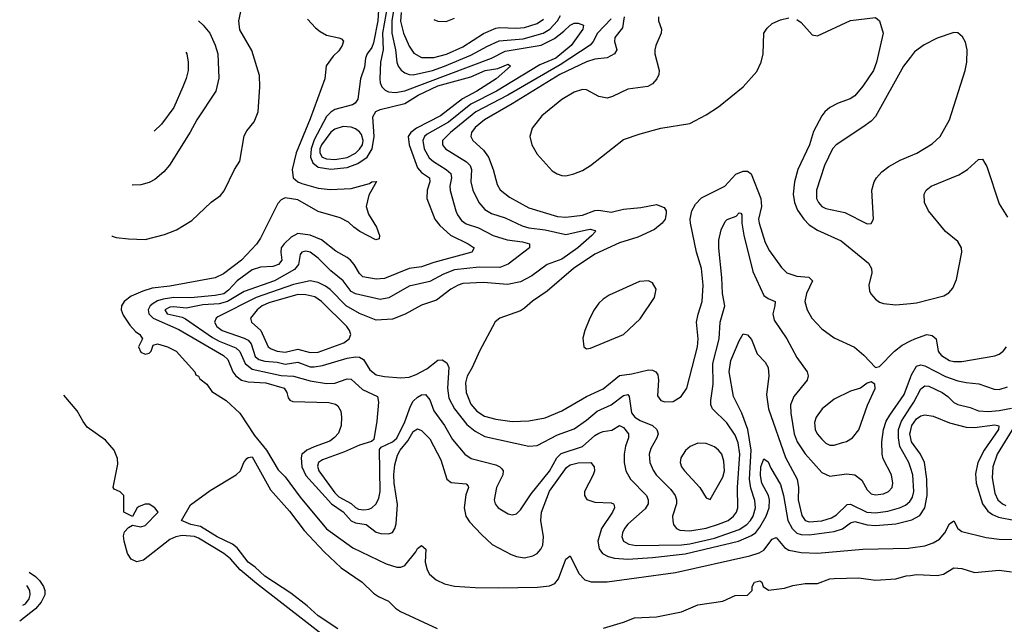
# Model space of a CAD drawing. Header units: inches. Extents: x 1173000 to 1307049, y 522583 to 678455.
# Tile 8 of 256: x 1175682 to 1180455, y 545926 to 548856. Entities that reach past the tile are written whole.
import ezdxf

# ---------------------------------------------------------------- set-up
doc = ezdxf.new("R2010")
doc.units = ezdxf.units.IN
doc.header["$MEASUREMENT"] = 0
doc.layers.add('B1574', color=7, linetype='Continuous')
doc.layers.add('B1584', color=7, linetype='Continuous')

msp = doc.modelspace()

# ---------------------------------------------------------------- linework, layer by layer
at = {"layer": 'B1574', "color": 5}
for points, elevation in [([(1177473.8, 548973.8), (1177441, 548790), (1177444, 548710), (1177430.8, 548650), (1177428.1, 548570), (1177429.6, 548549.6), (1177437.7, 548530), (1177453.6, 548513.6), (1177470, 548505.5), (1177503.3, 548503.3), (1177550, 548511.1), (1177970, 548668.9), (1178036, 548704), (1178210, 548732.7), (1178275.5, 548764.5), (1178320.5, 548799.5), (1178351, 548830), (1178370, 548838.4), (1178390, 548838.3), (1178416, 548830), (1178412.8, 548810), (1178355.3, 548730), (1178281.3, 548670), (1178203.3, 548636.7), (1177993.1, 548510), (1177870, 548446.3), (1177760.3, 548359.7), (1177658.4, 548301.7), (1177645.2, 548290), (1177637, 548270), (1177643.5, 548230), (1177667.2, 548187.2), (1177688.3, 548168.3), (1177750.1, 548130), (1177771.6, 548110), (1177775, 548090), (1177767.1, 548050), (1177768.3, 548028.3), (1177795.9, 547930), (1177803.9, 547910), (1177823.5, 547883.5), (1177846.7, 547866.7), (1177906.6, 547846.6), (1177977, 547810), (1178044.9, 547790), (1178119.4, 547779.4), (1178152.9, 547770), (1178153.4, 547750), (1178050, 547671.7), (1178010, 547655.3), (1177910, 547656.8), (1177790, 547643.4), (1177737.4, 547622.6), (1177670, 547587.2), (1177570, 547565.2), (1177472, 547508), (1177430, 547500.1), (1177310, 547528.3), (1177290, 547538.7), (1177250.8, 547590.8), (1177190, 547638.8), (1177130, 547700.7), (1177090, 547728.7), (1177070, 547734.3), (1177050.1, 547729.9), (1177042.2, 547717.8), (1177034.4, 547670), (1177014.6, 547645.4), (1176916.8, 547590), (1176770, 547539.5), (1176690, 547490.6), (1176650, 547479.2), (1176570, 547474.9), (1176490, 547458.3), (1176430, 547465.4), (1176410, 547463.1), (1176386.1, 547450), (1176396.6, 547430), (1176470, 547414.7), (1176486.7, 547406.7), (1176616.7, 547316.7), (1176650, 547298), (1176730, 547265.2), (1176748.8, 547248.8), (1176774.9, 547190), (1176810, 547162.8), (1176950, 547131.3), (1177010, 547129.1), (1177090, 547105.5), (1177170, 547093.2), (1177210, 547094.1), (1177270, 547115.1), (1177290, 547113.5), (1177343.4, 547063.4), (1177416.2, 547030), (1177422.3, 547002.3), (1177413.2, 546910), (1177398.3, 546821.7), (1177388.1, 546811.9), (1177330, 546794.8), (1177257.7, 546762.3), (1177150, 546723.2), (1177130.2, 546710), (1177126.7, 546693.3), (1177132.5, 546670), (1177210, 546563.4), (1177230, 546543.8), (1177290, 546512.4), (1177310, 546492.2), (1177324.6, 546484.6), (1177350, 546481.5), (1177375.1, 546484.9), (1177390, 546490.2), (1177409.9, 546510.1), (1177422.6, 546537.4), (1177430.4, 546570), (1177427.3, 546772.7), (1177434.8, 546785.2), (1177490, 546811), (1177510, 546828.9), (1177550, 546907.6), (1177576.9, 546983.1), (1177590, 547006.8), (1177610, 547026.5), (1177630, 547037.7), (1177650, 547040.2), (1177670, 547014.3), (1177690, 546960.7), (1177740.9, 546890), (1177781.2, 546821.2), (1177840.7, 546750), (1177870.4, 546730), (1177990, 546698.9), (1178010.2, 546690), (1178019.6, 546679.6), (1178025.8, 546670), (1178024.6, 546650), (1177993.7, 546590), (1177982.8, 546530), (1177987.1, 546510), (1178002, 546490), (1178050, 546461.1), (1178070, 546456.9), (1178090, 546462.2), (1178110, 546480.8), (1178161.2, 546558.8), (1178250, 546668.4), (1178286.5, 546733.6), (1178306.5, 546753.6), (1178410, 546787.7), (1178470, 546841.5), (1178490, 546852.9), (1178510, 546861.1), (1178552.3, 546867.7), (1178590, 546889.3), (1178610, 546880.2), (1178633.1, 546850), (1178632.8, 546830), (1178618.6, 546790), (1178611.7, 546750), (1178611.9, 546710), (1178620.5, 546670), (1178643.5, 546630), (1178720.5, 546550), (1178729.5, 546530), (1178728.1, 546510), (1178714.2, 546485.8), (1178630, 546412.2), (1178614, 546390), (1178604.2, 546370), (1178601.4, 546350), (1178609.6, 546329.6), (1178635.5, 546315.5), (1178670, 546307.8), (1178890.7, 546310.7), (1178930, 546315.8), (1179050, 546344.1), (1179170, 546385.4), (1179207.5, 546410), (1179225, 546430), (1179237.1, 546450), (1179249.2, 546490), (1179245.9, 546525.9), (1179226.4, 546586.4), (1179220.2, 546630), (1179227.7, 546770), (1179212.4, 546870), (1179183.4, 546950), (1179142.2, 547030), (1179121.7, 547150), (1179130, 547204.4), (1179170, 547300.5), (1179190, 547333.4), (1179210, 547328.7), (1179230, 547306.7), (1179257.5, 547237.5), (1179296.2, 547196.2), (1179310.6, 547170.6), (1179313.6, 547130), (1179302.5, 547037.5), (1179311.7, 546970), (1179394.9, 546734.9), (1179450.6, 546630), (1179456.9, 546590), (1179456.3, 546530), (1179473.7, 546453.7), (1179489.4, 546430), (1179510, 546422.9), (1179570, 546427), (1179617.8, 546442.2), (1179642.5, 546457.5), (1179693.4, 546506.6), (1179710, 546508.7), (1179788, 546470), (1179830, 546466.7), (1179890, 546474.2), (1179947.4, 546490), (1179976.3, 546503.7), (1179997.9, 546522.1), (1180000, 546525.5)], 740), ([(1176128.8, 547808), (1176130, 547807.1), (1176150, 547800.5), (1176210, 547793.3), (1176290, 547791.5), (1176384.4, 547815.6), (1176442.7, 547837.3), (1176517.4, 547882.6), (1176610, 547971.6), (1176655.2, 548004.8), (1176673, 548027), (1176724.4, 548130), (1176749.7, 548170), (1176770, 548292.7), (1176782.8, 548317.2), (1176818.7, 548361.3), (1176838.8, 548410), (1176847.2, 548530), (1176845.3, 548585.3), (1176807, 548707), (1176750, 548806), (1176744.2, 548850), (1176758, 548910)], 680), ([(1177423.9, 548930), (1177418.3, 548850), (1177396.8, 548743.2), (1177390, 548721.6), (1177367.4, 548690), (1177359, 548670), (1177353.4, 548626.6), (1177335, 548570), (1177321.2, 548470), (1177308.5, 548451.5), (1177296.4, 548443.6), (1177210, 548421), (1177190, 548408.1), (1177170, 548387.1), (1177110, 548273.3), (1177094.7, 548230), (1177091.4, 548190), (1177102.7, 548162.7), (1177130, 548142.1), (1177190, 548132.3), (1177270, 548139.7), (1177321.2, 548158.8), (1177366.5, 548190), (1177390.6, 548230), (1177400.9, 548290), (1177395, 548385), (1177409.2, 548410.8), (1177430, 548420.1), (1177550, 548450.1), (1177614.1, 548490), (1177710, 548535.6), (1177870, 548579.5), (1177939.3, 548610), (1178000.9, 548619.1), (1178050, 548639.6), (1178060.9, 548630), (1177991.4, 548570), (1177899.1, 548510), (1177828.4, 548471.6), (1177722.5, 548390), (1177606.6, 548330), (1177577.9, 548310), (1177565.6, 548290), (1177570.1, 548250), (1177610, 548138.5), (1177630, 548115.6), (1177668.6, 548090), (1177670.6, 548070), (1177656.8, 548030), (1177655.7, 547990), (1177694, 547890), (1177718.7, 547858.7), (1177770, 547811.1), (1177856.5, 547770), (1177884.7, 547750), (1177874.9, 547730), (1177690, 547680.1), (1177630, 547659.1), (1177570, 547649.6), (1177450, 547601.7), (1177410, 547598), (1177346, 547610), (1177330, 547626), (1177303.9, 547670), (1177286.5, 547690), (1177270, 547704.1), (1177214.3, 547734.3), (1177146.1, 547790), (1177090, 547811.5), (1177030, 547820.1), (1176997.8, 547802.2), (1176964.2, 547770), (1176950.1, 547750), (1176947.9, 547730), (1176952.6, 547690), (1176937.3, 547670), (1176910, 547660.2), (1176850, 547657.4), (1176810, 547643.4), (1176736.8, 547590), (1176695.4, 547544.6), (1176672.1, 547527.9), (1176630, 547519.1), (1176510, 547508.9), (1176430.1, 547510.1), (1176377.6, 547502.4), (1176350, 547493.7), (1176330, 547481.4), (1176315.6, 547470), (1176304.7, 547450), (1176309.1, 547430), (1176330, 547409), (1176454.5, 547354.6), (1176669.6, 547229.6), (1176691.8, 547210), (1176714.9, 547150), (1176730.8, 547130), (1176757.6, 547110), (1176790, 547100.9), (1176875.7, 547095.7), (1176964.2, 547070), (1176976.8, 547050), (1176983.4, 547023.3), (1176992.2, 547012.2), (1177006.7, 547006.7), (1177181.7, 547001.7), (1177213.4, 546993.4), (1177225.1, 546985.1), (1177238.4, 546958.4), (1177242.4, 546930), (1177240.3, 546890), (1177227.8, 546852.2), (1177209.2, 546830.8), (1177185.8, 546814.2), (1177110, 546786.3), (1177074, 546770), (1177060.7, 546759.3), (1177050.6, 546750), (1177046.4, 546733.6), (1177049.5, 546690), (1177070, 546647.7), (1177193.9, 546510), (1177251.1, 546471.1), (1177290, 546427.5), (1177310, 546418.8), (1177362.3, 546410), (1177410, 546373.5), (1177433.6, 546366.4), (1177470, 546364.4), (1177490, 546371.1), (1177501.3, 546390), (1177506.9, 546413.1), (1177513.8, 546506.2), (1177497.8, 546610), (1177495.9, 546650), (1177500.8, 546699.2), (1177513.9, 546746.1), (1177527.2, 546770), (1177564, 546816), (1177590, 546861), (1177610, 546873.7), (1177630, 546865.5), (1177670, 546824.4), (1177723.8, 546723.8), (1177752.2, 546630), (1177773.4, 546613.4), (1177846.7, 546606.7), (1177856.4, 546596.4), (1177858.5, 546590), (1177845.8, 546554.2), (1177836.6, 546490), (1177844.6, 546450), (1177862.7, 546422.7), (1177920.9, 546360.9), (1177973.4, 546313.4), (1178064.3, 546264.3), (1178090, 546255.1), (1178130, 546249.2), (1178170, 546257.8), (1178190, 546269.5), (1178209.1, 546290), (1178217.7, 546310), (1178221, 546350), (1178209, 546429), (1178211.3, 546470), (1178250, 546571.8), (1178333.6, 546686.4), (1178350, 546699.3), (1178389.2, 546709.2), (1178450.8, 546710.8), (1178466.7, 546690), (1178468.3, 546670), (1178461.8, 546650), (1178420.9, 546570), (1178420.7, 546550), (1178431.9, 546531.9), (1178470, 546517.4), (1178550, 546515), (1178560.3, 546510), (1178563.4, 546503.4), (1178565, 546490), (1178556.6, 546470), (1178502.7, 546390), (1178484.6, 546330), (1178491.3, 546291.3), (1178508.1, 546270), (1178534.3, 546254.3), (1178566.3, 546246.3), (1178630, 546242.6), (1178750, 546250), (1178907.7, 546267.7), (1179166.8, 546330), (1179230, 546357.1), (1179250, 546372), (1179270, 546397.2), (1179301.4, 546450), (1179315.7, 546490), (1179317.5, 546530), (1179312.5, 546550), (1179280.6, 546610), (1179273.4, 546646.6), (1179275, 546690), (1179290, 546728.7), (1179310, 546714), (1179323, 546682.9), (1179370, 546603.2), (1179384.7, 546550), (1179406.3, 546430), (1179426.4, 546390), (1179450, 546368.6), (1179470, 546362.2), (1179510, 546359.3), (1179630, 546376.7), (1179670, 546388.4), (1179710, 546418.8), (1179730, 546424.5), (1179790, 546408.9), (1179830, 546404.7), (1179930, 546413.7), (1180000, 546430.5)], 720), ([(1177499, 548930), (1177485.9, 548850), (1177486, 548790), (1177504.6, 548710), (1177510.1, 548650.1), (1177517.6, 548630), (1177531.7, 548611.7), (1177550, 548598.3), (1177570, 548590.6), (1177590, 548589.4), (1177682.8, 548610), (1177742.4, 548630), (1177870, 548683.7), (1177950, 548728.3), (1178007, 548753), (1178122.7, 548762.7), (1178219.2, 548790), (1178251.9, 548810), (1178288.9, 548850), (1178303.7, 548876.2)], 760), ([(1177078.2, 548858.2), (1177115.9, 548815.9), (1177138.4, 548798.4), (1177170, 548781.1), (1177230, 548768.3), (1177242.9, 548762.9), (1177252.2, 548752.2), (1177245, 548730), (1177230, 548705.7), (1177201.4, 548678.6), (1177167.5, 548632.5), (1177161.1, 548570), (1177090, 548376.1), (1177022.6, 548210), (1177003.6, 548130), (1177008.7, 548090), (1177030.3, 548070.3), (1177050, 548061.6), (1177130, 548038.8), (1177187.1, 548032.9), (1177290, 548037.7), (1177377.6, 548062.4), (1177389.4, 548070), (1177411.4, 548071.4), (1177374.6, 548005.4), (1177362.4, 547950), (1177373.9, 547913.9), (1177412.4, 547850), (1177427.3, 547810), (1177425.4, 547794.6), (1177409.4, 547790), (1177331.3, 547830), (1177301.8, 547850), (1177275.5, 547875.5), (1177236.3, 547896.3), (1177130, 547926.4), (1177030, 547983.8), (1176970, 547992.5), (1176950, 547983.7), (1176934.2, 547965.8), (1176850, 547796.5), (1176830, 547767.5), (1176757.8, 547690), (1176670, 547625.3), (1176630, 547605.8), (1176410, 547564.6), (1176325, 547555), (1176278.7, 547541.3), (1176223.6, 547516.4), (1176189.2, 547490.8), (1176175.5, 547470), (1176173.7, 547450), (1176183.8, 547423.8), (1176216.4, 547376.4), (1176244.4, 547344.4), (1176265.6, 547330), (1176277.1, 547310), (1176258.7, 547270), (1176270, 547244.3), (1176290, 547234.6), (1176310, 547240.2), (1176319.3, 547250), (1176330, 547279.6), (1176350, 547285.7), (1176398.4, 547270), (1176441.3, 547250), (1176531.1, 547150), (1176535.8, 547135.8), (1176550, 547128), (1176556.1, 547116.1), (1176590.1, 547090), (1176614.2, 547054.2), (1176684.1, 547010), (1176748.8, 546950), (1176820.9, 546840.9), (1176878.5, 546770), (1176934.6, 546674.6), (1176970, 546641.5), (1177041.9, 546541.9), (1177169.5, 546389.5), (1177297.4, 546297.4), (1177458.8, 546218.8), (1177510, 546203.6), (1177530, 546203.3), (1177549.1, 546210.9), (1177602.4, 546277.5), (1177610, 546294.4), (1177630, 546309), (1177650.8, 546290), (1177648.2, 546228.2), (1177658.2, 546190), (1177669.2, 546170), (1177701.5, 546141.5), (1177741.9, 546121.9), (1177790, 546111.7), (1177890, 546104.7), (1178002.5, 546102.5), (1178193.1, 546106.9), (1178250, 546113.3), (1178276.2, 546123.8), (1178293.7, 546146.3), (1178330, 546242.6), (1178350, 546257.6), (1178392, 546172), (1178422.2, 546142.2), (1178452.7, 546132.7), (1178530, 546132.9), (1178861.8, 546178.2), (1179221.7, 546258.3), (1179267.3, 546272.7), (1179290, 546285.1), (1179330, 546338.3), (1179350, 546346.2), (1179390, 546298.8), (1179410, 546286.4), (1179470, 546273.8), (1179550, 546271.8), (1179770, 546289.7), (1179990, 546295.1), (1180000, 546296.6)], 680), ([(1178550, 548859.2), (1178482.7, 548790), (1178462.1, 548750), (1178447.3, 548732.7), (1178303, 548637), (1178049.2, 548490), (1177894.2, 548410), (1177771.5, 548310), (1177732.1, 548270), (1177731.6, 548250), (1177747, 548230), (1177847.6, 548167.6), (1177865.3, 548150), (1177872.5, 548130), (1177869.1, 548070), (1177879.5, 548030), (1177907.4, 547970), (1177937, 547937), (1177970, 547917.3), (1178035.6, 547895.6), (1178117.5, 547857.5), (1178150, 547847.8), (1178230, 547837.1), (1178330, 547815.8), (1178430, 547837.8), (1178450, 547840.2), (1178470, 547834.3), (1178473, 547830), (1178455.6, 547810), (1178387.8, 547750), (1178310, 547695.6), (1178239.6, 547670), (1178164.5, 547615.5), (1178110, 547585.2), (1178047.4, 547572.6), (1177930, 547582.8), (1177830, 547577.5), (1177807.2, 547570), (1177772.8, 547550), (1177702.6, 547497.4), (1177630, 547471.9), (1177551.4, 547428.6), (1177490, 547404.5), (1177410, 547400.2), (1177330, 547432.9), (1177265.3, 547470), (1177187.9, 547547.9), (1177164.8, 547564.8), (1177130, 547582.9), (1177090, 547590.9), (1177010, 547573), (1176829.4, 547510.6), (1176643.6, 547416.4), (1176634.5, 547410), (1176626.7, 547390), (1176638, 547370), (1176663.2, 547350), (1176770, 547313.5), (1176790, 547302.5), (1176805.1, 547285.1), (1176824.3, 547224.3), (1176841.3, 547210), (1176870, 547201.8), (1176930, 547197.1), (1176970, 547187.5), (1177030, 547196.7), (1177090, 547174.5), (1177110, 547173.3), (1177150, 547179.9), (1177270, 547216.1), (1177310, 547223.1), (1177330, 547220.4), (1177349.7, 547209.7), (1177379.1, 547159.1), (1177410, 547135.9), (1177450, 547126.5), (1177530, 547120.3), (1177570, 547123.9), (1177603.8, 547136.2), (1177656, 547164), (1177710, 547206.6), (1177730, 547208.6), (1177753.3, 547193.3), (1177762.2, 547170), (1177755.5, 547070), (1177762.5, 547022.5), (1177789.6, 546970), (1177850, 546894.2), (1177890, 546862.3), (1177936.5, 546836.5), (1178150, 546790.2), (1178190, 546793.5), (1178290, 546843.8), (1178370, 546874), (1178430, 546914.8), (1178481.2, 546958.8), (1178549.6, 546990.4), (1178610, 547035.5), (1178630, 547039.1), (1178636.3, 547030), (1178648.7, 546951.3), (1178664.6, 546930), (1178690, 546914.3), (1178750.1, 546890.1), (1178771.2, 546870), (1178776.6, 546850), (1178771.6, 546830), (1178742, 546778), (1178732.9, 546750), (1178736.4, 546710), (1178752.6, 546672.6), (1178768.1, 546650), (1178839, 546579), (1178859.8, 546550), (1178866.7, 546530), (1178866.6, 546510), (1178847, 546450), (1178847.8, 546427.8), (1178851.1, 546410), (1178858.9, 546398.9), (1178866.7, 546390), (1178883, 546383), (1178930, 546379.6), (1179010, 546392.7), (1179070, 546410.9), (1179116.2, 546430), (1179143.2, 546450), (1179156.9, 546470), (1179162.7, 546490), (1179161.2, 546590), (1179173.2, 546750), (1179165.3, 546805.3), (1179150, 546843.5), (1179110, 546902.9), (1179040.6, 546970), (1179032.5, 546990), (1179032.2, 547010), (1179043.4, 547090), (1179042.1, 547190), (1179073.2, 547310), (1179077.6, 547390), (1179101.1, 547470), (1179089.6, 547530), (1179086.4, 547606.4), (1179071.5, 547748.5), (1179071.9, 547788.1), (1179082.8, 547837.2), (1179102, 547878), (1179112.5, 547887.5), (1179155.3, 547904.7), (1179170, 547919.5), (1179177.7, 547917.7), (1179183, 547910), (1179183, 547870), (1179192.1, 547812.1), (1179236.2, 547636.2), (1179290, 547520.2), (1179310, 547504.6), (1179344.2, 547490), (1179343.5, 547470), (1179332.4, 547430), (1179339.2, 547399.2), (1179401.2, 547310), (1179450, 547219.5), (1179498.9, 547150), (1179503.6, 547130), (1179499.1, 547110), (1179434.5, 547030), (1179419, 546990), (1179419.8, 546950), (1179437, 546850), (1179450.4, 546810.4), (1179490, 546751.7), (1179570, 546661.2), (1179610, 546644.5), (1179690, 546655.3), (1179731.3, 546651.3), (1179764, 546624), (1179790, 546578.3), (1179810, 546559.2), (1179830, 546553.8), (1179870, 546559), (1179894.5, 546570), (1179911.4, 546590), (1179915.2, 546610), (1179909, 546650), (1179868.4, 546728.4), (1179862.8, 546750), (1179862.2, 546810), (1179869.5, 546870), (1179882.9, 546910), (1179899.6, 546940.4), (1179970, 547039.4), (1180000, 547122.4)], 760), ([(1177531.3, 548891.3), (1177528.9, 548848.9), (1177542.2, 548790), (1177570, 548727), (1177593.3, 548693.3), (1177630, 548672.3), (1177690, 548672.3), (1177751.4, 548688.6), (1177830, 548723.8), (1177930, 548788.3), (1177990, 548814.4), (1178010, 548818.1), (1178090, 548814.4), (1178130, 548818.6), (1178190, 548837.2), (1178221.4, 548858.6)], 780), ([(1177690, 548856.6), (1177710, 548848.3), (1177750, 548847.2), (1177790, 548864)], 820), ([(1178612.8, 548870), (1178603.7, 548816.3), (1178567, 548770), (1178566.1, 548750), (1178576.8, 548710), (1178566.4, 548690), (1178530, 548670.8), (1178470, 548665), (1178430, 548652.2), (1178301, 548590), (1178070, 548447.4), (1177935.8, 548370), (1177890, 548333), (1177873.2, 548310), (1177869.4, 548290), (1177879.7, 548270), (1177930, 548223.5), (1177954.7, 548190), (1177977.8, 548130), (1177997.7, 548057.7), (1178011.6, 548031.6), (1178056.4, 547996.4), (1178150, 547944.5), (1178290, 547902.3), (1178330, 547898.6), (1178410, 547908.2), (1178470, 547931), (1178490, 547933.3), (1178550, 547923.1), (1178610, 547938.5), (1178693.6, 547946.4), (1178770, 547960.9), (1178805.6, 547945.6), (1178815.9, 547930), (1178816.7, 547916.7), (1178811, 547890), (1178796.8, 547870), (1178760, 547840), (1178678.2, 547801.8), (1178590, 547774.8), (1178470, 547719.7), (1178366.1, 547650), (1178240, 547540), (1178168.5, 547491.5), (1178130, 547457.5), (1178110, 547444.9), (1178010.5, 547410), (1177987.4, 547392.6), (1177910.9, 547250), (1177875.9, 547170), (1177851.8, 547128.2), (1177843.3, 547096.7), (1177846.2, 547050), (1177870, 546993.7), (1177898.6, 546958.6), (1177934.9, 546935), (1177990, 546919.7), (1178070, 546909.7), (1178150, 546911.8), (1178230, 546926.2), (1178310, 546960.3), (1178429.3, 547030.7), (1178510, 547067.7), (1178590, 547131.8), (1178650, 547139.5), (1178730, 547159.2), (1178750, 547157.4), (1178766.7, 547150), (1178774.9, 547134.9), (1178778.2, 547110), (1178774.1, 547034.1), (1178790, 547010.4), (1178810, 547004.1), (1178850, 547006.7), (1178888, 547030), (1178915.5, 547070), (1178967.7, 547270), (1178971.8, 547310), (1178963.7, 547390), (1178970.9, 547429.1), (1178990.6, 547490), (1178995.9, 547570), (1178987.1, 547650), (1178963.6, 547730), (1178934.7, 547870), (1178932.5, 547890), (1178940.7, 547930), (1178958.4, 547961.7), (1178988, 547992), (1179101.1, 548050), (1179153.3, 548106.7), (1179190, 548122), (1179210, 548121.7), (1179228.6, 548108.6), (1179274.6, 547990), (1179278.6, 547950), (1179264.2, 547890), (1179266.4, 547870), (1179296.5, 547776.5), (1179316.7, 547736.7), (1179375, 547655), (1179401.5, 547630), (1179450, 547612.5), (1179507.9, 547607.9), (1179524.9, 547590), (1179496.6, 547530), (1179488.7, 547490), (1179499.3, 547450), (1179522.3, 547410), (1179570, 547357.6), (1179630, 547314.4), (1179729.5, 547269.5), (1179774.4, 547230), (1179830, 547171), (1179850, 547174.8), (1179923.1, 547250), (1179960.7, 547279.3), (1180000, 547299.1)], 780), ([(1178779.2, 548870), (1178779.7, 548850), (1178793.5, 548810), (1178792.5, 548790), (1178765.5, 548730), (1178761.1, 548710), (1178761.9, 548690), (1178781.7, 548610), (1178779.8, 548590), (1178771.1, 548568.9), (1178750, 548544.5), (1178727.4, 548532.6), (1178630, 548519.5), (1178556.3, 548483.7), (1178530, 548475.8), (1178490, 548483.8), (1178430, 548515.7), (1178410, 548516.9), (1178370, 548504.5), (1178310, 548469), (1178213.9, 548390), (1178166.5, 548330), (1178155.8, 548290), (1178164.2, 548250), (1178190, 548204.7), (1178264.3, 548124.3), (1178288.4, 548108.4), (1178310, 548101.7), (1178330, 548099.8), (1178369.1, 548109.1), (1178410, 548124.6), (1178450, 548148.6), (1178610, 548275.2), (1178690, 548302.9), (1178790, 548330.2), (1178930, 548353.4), (1179010, 548394.2), (1179070, 548433.6), (1179188.9, 548531.1), (1179255.6, 548604.4), (1179276.2, 548650), (1179286.3, 548690), (1179288.8, 548790), (1179305.1, 548814.9), (1179330, 548837.8), (1179370, 548854.9), (1179410, 548864.2)], 820), ([(1179450, 548856.4), (1179470, 548841.6), (1179523.1, 548783.1), (1179550, 548778.4), (1179710, 548852), (1179830, 548866), (1179850.2, 548850.2), (1179868.5, 548790), (1179835.5, 548650), (1179820.5, 548610), (1179770, 548533.1), (1179730, 548487.7), (1179708.3, 548471.7), (1179650, 548450.6), (1179610.1, 548429.9), (1179585.8, 548410), (1179570.1, 548389.9), (1179530, 548314.7), (1179510.8, 548250), (1179454.5, 548130), (1179437.8, 548070), (1179431.6, 548010), (1179437.4, 547970), (1179452.7, 547932.7), (1179483.3, 547890), (1179510, 547861.6), (1179550, 547835.9), (1179665, 547785), (1179796.4, 547676.4), (1179810.9, 547650), (1179813, 547630), (1179798.3, 547570), (1179802.1, 547542.1), (1179808, 547528), (1179830, 547501.2), (1179850, 547487.2), (1179870, 547480.1), (1179930, 547474.8), (1180000, 547481.1)], 820), ([(1176549.2, 548849.6), (1176571.9, 548830), (1176603.4, 548790), (1176630, 548732.4), (1176643, 548690), (1176647.8, 548572.2), (1176633.6, 548510), (1176541.5, 548370), (1176509.4, 548310.6), (1176408.4, 548151.6), (1176381.8, 548118.2), (1176337.9, 548082.1), (1176310, 548067.6), (1176270, 548055.3), (1176230, 548053.8), (1176228.2, 548054.4)], 720), ([(1176488.2, 548698.5), (1176493.2, 548690), (1176499.4, 548650), (1176499.5, 548610), (1176490, 548570.5), (1176473.8, 548530), (1176430, 548430.3), (1176370, 548349.1), (1176334, 548316.4)], 740), ([(1180000, 548674), (1179965.9, 548630), (1179830, 548386.4), (1179810, 548364.8), (1179770, 548335), (1179640.1, 548250), (1179623, 548230), (1179582.8, 548150), (1179544, 548030), (1179545.3, 547990), (1179554.2, 547970), (1179570, 547951.4), (1179590, 547940.6), (1179682.3, 547922.3), (1179790, 547867.2), (1179810, 547868), (1179820.7, 547890), (1179812.2, 548030), (1179823.9, 548070), (1179836, 548090), (1179861.5, 548118.5), (1179895.9, 548144.1), (1179950, 548174.7), (1180000, 548195.8)], 840), ([(1177198.7, 545838.7), (1176830, 546124.3), (1176751.5, 546190), (1176703.6, 546243.6), (1176672.8, 546270), (1176550, 546343.9), (1176530, 546351.7), (1176470, 546356), (1176438.6, 546350), (1176410, 546336.7), (1176282.3, 546237.7), (1176250, 546229.9), (1176222.6, 546242.6), (1176205.3, 546270), (1176188.3, 546330), (1176185.5, 546354.5), (1176190, 546374.8), (1176210, 546396), (1176230, 546406), (1176270, 546398), (1176290, 546404.7), (1176354, 546470), (1176338, 546490), (1176310, 546508.7), (1176290, 546508.7), (1176262, 546498), (1176252, 546490), (1176230, 546448), (1176188, 546470), (1176188, 546550), (1176170, 546568), (1176141.2, 546581.2), (1176135.3, 546590), (1176158, 546702), (1176156.8, 546730), (1176140.2, 546770), (1176098.8, 546818.8), (1176010, 546882.3), (1175990, 546908.5), (1175961.2, 546961.2), (1175896.1, 547036.4)], 680), ([(1180000, 546686.7), (1179992.8, 546710), (1179948.7, 546788.7), (1179941.7, 546830), (1179942.7, 546870), (1179956.3, 546910), (1180000, 546978)], 740), ([(1180000, 546834.9), (1179997, 546850), (1180000, 546861.2)], 720), ([(1177224.2, 545904.2), (1177130, 545967.1), (1177076.6, 546016.6), (1176997, 546077), (1176870, 546160.2), (1176823.4, 546203.4), (1176790, 546227.7), (1176736.8, 546296.8), (1176714.5, 546314.5), (1176640.3, 546350), (1176559.5, 546399.5), (1176512, 546410), (1176466, 546430), (1176510, 546506), (1176606, 546574), (1176732, 546650), (1176753.3, 546670), (1176769.7, 546710), (1176783.8, 546730), (1176790, 546735.2), (1176810, 546738.2), (1176898.5, 546578.5), (1176990, 546474.7), (1177061.5, 546381.5), (1177158.1, 546278.1), (1177240.8, 546200.8), (1177342, 546130), (1177397, 546077), (1177421, 546061), (1177470, 546038.7), (1177504, 546004), (1177527.9, 545987.9), (1177705.7, 545905.7)], 660), ([(1175729, 546179.8), (1175758.6, 546158.6), (1175779, 546139.1), (1175797.3, 546110), (1175804.4, 546090), (1175804.6, 546070), (1175786.2, 546033.8), (1175759.1, 546000.9), (1175682.5, 545941.3)], 720), ([(1178511.8, 545908.2), (1178610, 545936.6), (1178662, 545958), (1178770, 545962.7), (1178890, 545986.3), (1178970, 546020.7), (1179090, 546039.1), (1179150, 546065.2), (1179210, 546068.4), (1179233.7, 546090), (1179233, 546110), (1179243.6, 546130), (1179270, 546137), (1179279.3, 546130), (1179286.4, 546110), (1179311.5, 546091.6), (1179390, 546101.7), (1179430, 546113.8), (1179490, 546123.5), (1179550, 546124.1), (1179610, 546146.3), (1179630, 546148.6), (1179750, 546151.6), (1179830, 546140.1), (1179930, 546146.1), (1179979.1, 546160.9), (1180000, 546163.6)], 660), ([(1175697.6, 546018.5), (1175710, 546026.2), (1175729, 546050), (1175733.9, 546070), (1175731.7, 546090), (1175721, 546110), (1175716.3, 546114.6)], 740)]:
    msp.add_lwpolyline(points, dxfattribs=dict(at, elevation=elevation))
for points, elevation in [([(1177250, 548338), (1177210, 548325), (1177190, 548310.4), (1177145.1, 548250), (1177137.5, 548230), (1177136.6, 548210), (1177148.4, 548190), (1177170, 548181.2), (1177210, 548179.1), (1177270, 548188.5), (1177310, 548209.4), (1177330, 548228), (1177343.5, 548250), (1177348, 548270), (1177339.3, 548299.3), (1177330, 548312.4), (1177310, 548327), (1177290, 548335.2)], 740), ([(1178730, 547590.5), (1178687.5, 547587.5), (1178539.6, 547520.4), (1178510, 547502), (1178490, 547482.7), (1178466.4, 547450), (1178445.4, 547410), (1178421.3, 547350), (1178412.2, 547312.2), (1178417.3, 547270), (1178430, 547261.6), (1178450, 547264.2), (1178608.7, 547330), (1178690, 547406.3), (1178760.2, 547510), (1178767.3, 547550), (1178750, 547580.3)], 820), ([(1177030, 547523.6), (1176890, 547484.5), (1176858.2, 547470), (1176833.2, 547450), (1176801.5, 547410), (1176806, 547390), (1176850.6, 547350.6), (1176887.6, 547270), (1176900.7, 547260.7), (1176930.3, 547250.3), (1176970, 547244.7), (1177030, 547259.8), (1177090, 547243.1), (1177130, 547245.6), (1177253.3, 547290), (1177279.1, 547310), (1177287, 547330), (1177281.2, 547350), (1177267.9, 547370), (1177145.4, 547490), (1177113.1, 547513.1), (1177070, 547523.4)], 780), ([(1179810, 547102), (1179790, 547094), (1179758, 547070), (1179710, 547056.3), (1179630, 547018), (1179571.6, 546970), (1179542.8, 546930), (1179535.6, 546904.4), (1179538.9, 546870), (1179548.4, 546850), (1179570, 546823.6), (1179590, 546804.7), (1179610, 546794.9), (1179630, 546794.9), (1179670, 546807.1), (1179690, 546812.8), (1179719.7, 546830), (1179750, 546868.4), (1179791.7, 546988.3), (1179828.7, 547068.7), (1179828, 547090)], 780), ([(1178970, 546804.7), (1178931.8, 546788.2), (1178910, 546768.3), (1178887.3, 546732.7), (1178883.8, 546710), (1178891.1, 546690), (1178905.2, 546670), (1178978.5, 546590), (1179010, 546538.8), (1179030, 546530.8), (1179090, 546638.9), (1179098.4, 546670), (1179096.4, 546716.4), (1179085.3, 546750), (1179070, 546770.8), (1179050, 546786.8), (1179010, 546802.4)], 780)]:
    msp.add_lwpolyline(points, close=True, dxfattribs=dict(at, elevation=elevation))
at = {"layer": 'B1584', "color": 5}
for points, elevation in [([(1180000, 548195.8), (1180031.1, 548208.9), (1180105.6, 548254.4), (1180143.5, 548290), (1180188.8, 548370), (1180265.3, 548610), (1180274, 548650), (1180274.6, 548710), (1180266.3, 548746.3), (1180252.4, 548772.4), (1180230, 548792.7), (1180210, 548794.5), (1180130, 548766), (1180065.9, 548734.1), (1180020.1, 548699.9), (1180000, 548674)], 840), ([(1180000, 547481.1), (1180030, 547483.8), (1180161.9, 547518.1), (1180186.8, 547533.2), (1180205, 547555), (1180223.6, 547596.4), (1180248.5, 547730), (1180247.5, 547750), (1180230, 547781.4), (1180170.8, 547830), (1180088.2, 547930), (1180068.2, 547970), (1180066.3, 548010), (1180075.8, 548030), (1180100.5, 548050), (1180235.4, 548104.6), (1180277, 548130), (1180330, 548179.1), (1180350, 548180.7), (1180361.1, 548161.1), (1180370, 548144.9), (1180430, 547964), (1180470, 547898.5)], 820), ([(1180000, 547299.1), (1180021.5, 547310), (1180079, 547330), (1180105.9, 547325.9), (1180124.5, 547310), (1180135.1, 547250), (1180140.5, 547240.5), (1180150, 547228.3), (1180190, 547205.1), (1180210, 547200.1), (1180250, 547199.9), (1180410, 547227.8), (1180430, 547235), (1180449.7, 547250), (1180465, 547270)], 780), ([(1180000, 547122.4), (1180004.7, 547135.3), (1180030, 547177.9), (1180050, 547184.3), (1180070, 547179.2), (1180170, 547127.2), (1180230, 547106.8), (1180270, 547097.3), (1180331.2, 547091.2), (1180406.5, 547066.5), (1180430, 547064.6), (1180470, 547077.6)], 760), ([(1180000, 546978), (1180016.5, 547003.5), (1180050, 547068.1), (1180070, 547081.7), (1180090, 547079.9), (1180154.3, 547050), (1180181.9, 547030), (1180210, 547001.3), (1180230, 546990.8), (1180290, 546977.5), (1180330, 546961.2), (1180376.8, 546956.8), (1180430, 546961.9), (1180490, 546974.2)], 740), ([(1180000, 546861.2), (1180007.6, 546890), (1180030, 546921.5), (1180050, 546936.6), (1180070, 546941.3), (1180110, 546934.7), (1180190, 546902.9), (1180270, 546882.2), (1180310, 546879.7), (1180410, 546892.7), (1180428, 546888), (1180426.7, 546870), (1180358, 546770), (1180327.1, 546710), (1180315.3, 546655.3), (1180318.5, 546610), (1180349.7, 546510), (1180374.6, 546474.6), (1180397.7, 546457.7), (1180426.2, 546446.3), (1180510, 546430)], 720), ([(1180506.5, 546890), (1180421.1, 546750), (1180400.3, 546690), (1180396.4, 546636.4), (1180410, 546562), (1180424.1, 546530), (1180446.7, 546510), (1180462.8, 546502.8)], 740), ([(1180000, 546430.5), (1180007.6, 546432.4), (1180045.6, 546454.4), (1180069.2, 546490.8), (1180080.5, 546550), (1180079.5, 546630), (1180068.2, 546710), (1180049.2, 546750), (1180004.9, 546810), (1180000, 546834.9)], 720), ([(1180000, 546525.5), (1180010, 546542), (1180016.1, 546570), (1180011.4, 546650), (1180000, 546686.7)], 740), ([(1180000, 546296.6), (1180070, 546307.2), (1180110, 546320.7), (1180140.4, 546339.6), (1180167.6, 546370), (1180190, 546413), (1180210, 546428), (1180230.1, 546390.1), (1180250, 546375.7), (1180366.4, 546346.4), (1180430, 546339.1), (1180570, 546336.9)], 680), ([(1180000, 546163.6), (1180030, 546167.5), (1180130, 546162.5), (1180160.5, 546170), (1180210, 546200.7), (1180250, 546197.3), (1180310, 546178), (1180430, 546189.5), (1180490, 546180.4)], 660)]:
    msp.add_lwpolyline(points, dxfattribs=dict(at, elevation=elevation))

doc.saveas('drawing.dxf')
